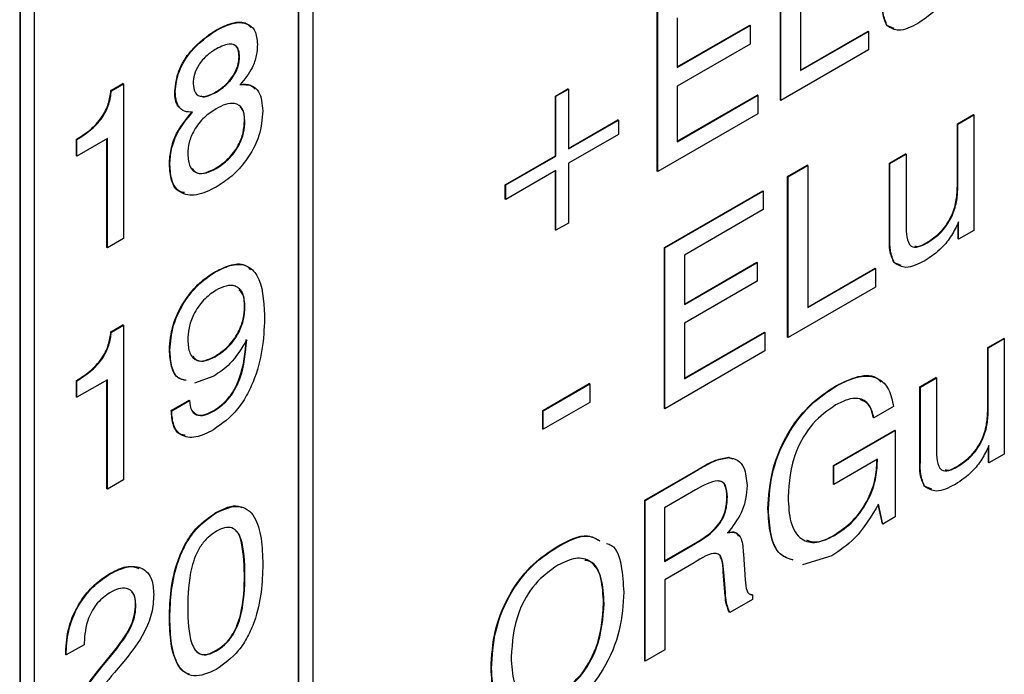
# Model space of a CAD drawing. Header units: millimetres. Extents: x 11 to 190, y 5 to 296.
# Tile 62 of 71: x 170.52 to 178.01, y 225.17 to 230.15. Entities that reach past the tile are written whole.
import ezdxf

# ---------------------------------------------------------------- set-up
doc = ezdxf.new("R2010")
doc.units = ezdxf.units.MM
doc.layers.add('標註文字', color=4, linetype='Continuous')

msp = doc.modelspace()

# ---------------------------------------------------------------- linework, layer by layer
at = {"layer": '標註文字'}
for p, q in [((170.5212, 263.6747), (170.5212, 214.7639)), ((170.5247, 263.6727), (170.5247, 214.7619)), ((172.7521, 262.3864), (172.7521, 216.1702)), ((172.6425, 216.111), (172.6425, 262.3231)), ((172.646, 216.109), (172.646, 262.3252)), ((170.6308, 261.1618), (170.6308, 214.9456)), ((176.4644, 230.8472), (176.4644, 229.7637)), ((176.3113, 229.5381), (176.3113, 230.7629)), ((176.3148, 229.536), (176.3148, 230.7608)), ((175.373, 228.9964), (175.373, 230.2212)), ((175.3765, 228.9944), (175.3765, 230.2192)), ((175.5261, 230.1642), (175.5261, 229.7873)), ((172.0167, 230.0697), (172.0132, 230.0717)), ((175.5261, 229.7914), (176.0767, 230.1093)), ((175.5261, 229.7873), (176.0802, 230.1072)), ((176.0802, 230.1072), (176.0767, 230.1093)), ((176.0802, 230.1072), (176.0802, 229.9659)), ((176.4644, 229.7678), (176.9776, 230.064)), ((176.4644, 229.7637), (176.9811, 230.062)), ((176.9811, 230.062), (176.9776, 230.064)), ((176.9811, 230.062), (176.9811, 229.9207)), ((177.1763, 230.0853), (177.1204, 230.1072)), ((177.1239, 230.1052), (177.1204, 230.1072)), ((176.0802, 229.9659), (175.5261, 229.646)), ((176.9811, 229.9207), (176.3148, 229.536)), ((172.1945, 229.8689), (172.191, 229.8709)), ((171.2156, 229.6113), (171.3071, 229.6641)), ((171.2191, 229.6092), (171.2156, 229.6113)), ((171.2191, 229.6092), (171.3107, 229.6621)), ((171.3107, 229.6621), (171.3071, 229.6641)), ((171.3107, 229.6621), (171.3107, 228.4844)), ((171.705, 229.6037), (171.7015, 229.6057)), ((172.0178, 229.5992), (172.0142, 229.6013)), ((174.5979, 229.5696), (174.6931, 229.6246)), ((174.6014, 229.5676), (174.6966, 229.6225)), ((174.6966, 229.6225), (174.6931, 229.6246)), ((174.6966, 229.6225), (174.6966, 229.1672)), ((175.5261, 229.646), (175.5261, 229.222)), ((174.5979, 229.1142), (174.5979, 229.5696)), ((174.6014, 229.5676), (174.5979, 229.5696)), ((174.6014, 229.1122), (174.6014, 229.5676)), ((175.5261, 229.2261), (176.1345, 229.5773)), ((175.5261, 229.222), (176.138, 229.5753)), ((176.138, 229.5753), (176.1345, 229.5773)), ((176.138, 229.5753), (176.138, 229.434)), ((176.3148, 229.536), (176.3113, 229.5381)), ((172.2353, 229.3794), (172.2318, 229.3814)), ((174.6966, 229.1712), (175.0738, 229.389)), ((174.6966, 229.1672), (175.0774, 229.387)), ((175.0774, 229.387), (175.0738, 229.389)), ((175.0774, 229.387), (175.0774, 229.277)), ((176.138, 229.434), (175.3765, 228.9944)), ((177.6575, 229.3573), (177.7799, 229.428)), ((177.661, 229.3553), (177.7834, 229.426)), ((177.7834, 229.426), (177.7799, 229.428)), ((177.7834, 229.426), (177.7834, 228.5466)), ((177.6575, 228.8841), (177.6575, 229.3573)), ((177.661, 229.3553), (177.6575, 229.3573)), ((177.661, 228.882), (177.661, 229.3553)), ((170.9536, 229.1146), (170.9536, 229.2402)), ((170.9571, 229.2382), (170.9536, 229.2402)), ((171.1883, 229.246), (170.9571, 229.1125)), ((170.9571, 229.1125), (170.9571, 229.2382)), ((171.1847, 228.4158), (171.1847, 229.244)), ((171.1883, 228.4138), (171.1883, 229.246)), ((175.0774, 229.277), (174.6966, 229.0572)), ((170.9571, 229.1125), (170.9536, 229.1146)), ((174.2171, 228.8944), (174.5979, 229.1142)), ((174.2207, 228.8924), (174.6014, 229.1122)), ((174.6014, 229.1122), (174.5979, 229.1142)), ((177.1408, 229.059), (177.2631, 229.1297)), ((177.1443, 229.057), (177.2667, 229.1277)), ((177.2667, 229.1277), (177.2631, 229.1297)), ((177.2667, 229.1277), (177.2667, 228.5886)), ((171.6642, 229.0479), (171.6607, 229.05)), ((172.0169, 229.0177), (172.0134, 229.0198)), ((174.6014, 229.0023), (174.2207, 228.7825)), ((174.5979, 228.5489), (174.5979, 229.0002)), ((174.6014, 228.5469), (174.6014, 229.0023)), ((174.6966, 229.0572), (174.6966, 228.6019)), ((176.3657, 228.9571), (176.5152, 229.0434)), ((176.3692, 228.955), (176.5188, 229.0414)), ((176.5188, 229.0414), (176.5152, 229.0434)), ((176.5188, 229.0414), (176.5188, 227.9579)), ((177.1408, 228.4898), (177.1408, 229.059)), ((177.1443, 229.057), (177.1408, 229.059)), ((177.1443, 228.4878), (177.1443, 229.057)), ((175.3765, 228.9944), (175.373, 228.9964)), ((176.3657, 227.7322), (176.3657, 228.9571)), ((176.3692, 228.955), (176.3657, 228.9571)), ((176.3692, 227.7302), (176.3692, 228.955)), ((174.2171, 228.7845), (174.2171, 228.8944)), ((174.2207, 228.8924), (174.2171, 228.8944)), ((174.2207, 228.7825), (174.2207, 228.8924)), ((177.661, 228.882), (177.6575, 228.8841)), ((174.2207, 228.7825), (174.2171, 228.7845)), ((175.4274, 228.4154), (176.177, 228.8481)), ((175.4309, 228.4134), (176.1805, 228.8461)), ((176.1805, 228.8461), (176.177, 228.8481)), ((176.1805, 228.8461), (176.1805, 228.7048)), ((176.1805, 228.7048), (175.5805, 228.3584)), ((174.6966, 228.6019), (174.6014, 228.5469)), ((177.663, 228.4812), (177.663, 228.6044)), ((177.6665, 228.4791), (177.6665, 228.6111)), ((171.3107, 228.4844), (171.1883, 228.4138)), ((174.6014, 228.5469), (174.5979, 228.5489)), ((177.1443, 228.4878), (177.1408, 228.4898)), ((177.6665, 228.4791), (177.663, 228.4812)), ((177.7834, 228.5466), (177.6665, 228.4791)), ((171.1883, 228.4138), (171.1847, 228.4158)), ((175.4274, 227.1906), (175.4274, 228.4154)), ((175.4309, 228.4134), (175.4274, 228.4154)), ((175.4309, 227.1885), (175.4309, 228.4134)), ((177.4273, 228.451), (177.4238, 228.453)), ((175.5805, 228.3584), (175.5805, 227.9815)), ((175.5805, 227.9856), (176.1311, 228.3034)), ((175.5805, 227.9815), (176.1346, 228.3014)), ((176.1346, 228.3014), (176.1311, 228.3034)), ((176.1346, 228.3014), (176.1346, 228.1601)), ((176.5188, 227.962), (177.032, 228.2582)), ((176.5188, 227.9579), (177.0355, 228.2562)), ((177.0355, 228.2562), (177.032, 228.2582)), ((177.0355, 228.2562), (177.0355, 228.1149)), ((177.2307, 228.2795), (177.1748, 228.3014)), ((177.1783, 228.2993), (177.1748, 228.3014)), ((172.0122, 228.2299), (172.0087, 228.2319)), ((176.1346, 228.1601), (175.5805, 227.8402)), ((177.0355, 228.1149), (176.3692, 227.7302)), ((172.2358, 227.9634), (172.2322, 227.9655)), ((171.2156, 227.7741), (171.3071, 227.8269)), ((171.2191, 227.772), (171.3107, 227.8249)), ((171.3107, 227.8249), (171.3071, 227.8269)), ((171.3107, 227.8249), (171.3107, 226.6472)), ((175.5805, 227.8402), (175.5805, 227.4162)), ((171.2191, 227.772), (171.2156, 227.7741)), ((175.5805, 227.4203), (176.1889, 227.7715)), ((175.5805, 227.4162), (176.1924, 227.7695)), ((176.1924, 227.7695), (176.1889, 227.7715)), ((176.1924, 227.7695), (176.1924, 227.6281)), ((176.3692, 227.7302), (176.3657, 227.7322)), ((177.8887, 227.6536), (178.011, 227.7242)), ((177.8887, 227.1803), (177.8887, 227.6536)), ((177.8922, 227.6515), (177.8887, 227.6536)), ((177.8922, 227.6515), (178.0146, 227.7222)), ((177.8922, 227.1783), (177.8922, 227.6515)), ((178.0146, 227.7222), (178.011, 227.7242)), ((178.0146, 227.7222), (178.0146, 226.8428)), ((171.6642, 227.6335), (171.6607, 227.6355)), ((172.0097, 227.5846), (172.0062, 227.5867)), ((176.1924, 227.6281), (175.4309, 227.1885)), ((171.9982, 227.4367), (171.8521, 227.3841)), ((177.3719, 227.3553), (177.4943, 227.4259)), ((177.4978, 227.4239), (177.4943, 227.4259)), ((170.9536, 227.2774), (170.9536, 227.403)), ((170.9571, 227.4009), (170.9536, 227.403)), ((171.1883, 227.4088), (170.9571, 227.2753)), ((170.9571, 227.2753), (170.9571, 227.4009)), ((171.1847, 226.5786), (171.1847, 227.4067)), ((171.1883, 226.5765), (171.1883, 227.4088)), ((174.5027, 227.175), (174.8563, 227.3791)), ((174.5062, 227.1729), (174.8598, 227.377)), ((174.8598, 227.377), (174.8563, 227.3791)), ((174.8598, 227.377), (174.8598, 227.2357)), ((176.7357, 227.3608), (176.7322, 227.3628)), ((177.3719, 226.7861), (177.3719, 227.3553)), ((177.3755, 227.3532), (177.3719, 227.3553)), ((177.3755, 227.3532), (177.4978, 227.4239)), ((177.3755, 226.784), (177.3755, 227.3532)), ((177.4978, 227.4239), (177.4978, 226.8848)), ((170.9571, 227.2753), (170.9536, 227.2774)), ((171.6743, 227.1752), (171.8103, 227.2537)), ((171.6778, 227.1732), (171.8138, 227.2517)), ((171.8138, 227.2517), (171.8103, 227.2537)), ((174.8598, 227.2357), (174.5062, 227.0316)), ((177.1715, 227.2041), (177.0219, 227.1177)), ((171.6778, 227.1732), (171.6743, 227.1752)), ((172.002, 227.1719), (171.9985, 227.174)), ((174.5027, 227.0336), (174.5027, 227.175)), ((174.5062, 227.1729), (174.5027, 227.175)), ((174.5062, 227.0316), (174.5062, 227.1729)), ((175.4309, 227.1885), (175.4274, 227.1906)), ((177.8922, 227.1783), (177.8887, 227.1803)), ((177.0219, 227.1177), (177.0184, 227.1198)), ((174.5062, 227.0316), (174.5027, 227.0336)), ((176.7139, 226.7556), (177.1816, 227.0255)), ((176.7174, 226.7535), (177.1851, 227.0235)), ((177.1851, 227.0235), (177.1816, 227.0255)), ((177.1851, 227.0235), (177.1851, 226.364)), ((177.8977, 226.7754), (177.8977, 226.9074)), ((177.8942, 226.7774), (177.8942, 226.9006)), ((178.0146, 226.8428), (177.8977, 226.7754)), ((175.9161, 226.8176), (175.9487, 226.8075)), ((175.9196, 226.8156), (175.9161, 226.8176)), ((176.7139, 226.6142), (176.7139, 226.7556)), ((176.7174, 226.7535), (176.7139, 226.7556)), ((177.0491, 226.8037), (176.7174, 226.6122)), ((176.7174, 226.6122), (176.7174, 226.7535)), ((177.0456, 226.7905), (177.0456, 226.8016)), ((177.0491, 226.7885), (177.0456, 226.7905)), ((177.0491, 226.7885), (177.0491, 226.8037)), ((177.3755, 226.784), (177.3719, 226.7861)), ((177.8977, 226.7754), (177.8942, 226.7774)), ((175.2778, 226.4918), (175.6841, 226.7263)), ((175.2813, 226.4898), (175.6876, 226.7243)), ((175.6876, 226.7243), (175.6841, 226.7263)), ((177.6585, 226.7472), (177.6549, 226.7492)), ((171.3107, 226.6472), (171.1883, 226.5765)), ((176.7174, 226.6122), (176.7139, 226.6142)), ((171.1883, 226.5765), (171.1847, 226.5786)), ((175.6649, 226.5699), (175.4294, 226.434)), ((177.4619, 226.5758), (177.4059, 226.5976)), ((177.4095, 226.5956), (177.4059, 226.5976)), ((175.2778, 225.267), (175.2778, 226.4918)), ((175.2813, 226.4898), (175.2778, 226.4918)), ((175.2813, 225.265), (175.2813, 226.4898)), ((175.9069, 226.514), (175.9033, 226.5161)), ((177.0868, 226.3113), (177.0552, 226.4578)), ((177.0903, 226.3093), (177.0576, 226.4612)), ((172.0167, 226.3953), (172.0132, 226.3973)), ((175.4294, 226.434), (175.4294, 226.0257)), ((176.2196, 226.4252), (176.2161, 226.4272)), ((177.0903, 226.3093), (177.0868, 226.3113)), ((177.1851, 226.364), (177.0903, 226.3093)), ((175.4294, 226.0298), (175.6613, 226.1636)), ((175.4294, 226.0257), (175.6649, 226.1616)), ((175.6649, 226.1616), (175.6613, 226.1636)), ((176.7221, 226.2223), (176.7186, 226.2244)), ((174.6161, 226.1372), (174.6126, 226.1392)), ((176.0292, 226.0817), (176.0424, 225.8837)), ((175.654, 226.014), (175.4309, 225.8852)), ((176.7011, 226.0689), (176.4792, 225.9998)), ((171.2108, 225.93), (171.2073, 225.9321)), ((175.8887, 225.7914), (175.8761, 225.9466)), ((175.8797, 225.9446), (175.8761, 225.9466)), ((175.8922, 225.7894), (175.8797, 225.9446)), ((172.2353, 225.9235), (172.2318, 225.9256)), ((175.4309, 225.8852), (175.4309, 225.3513)), ((175.8887, 225.7863), (175.8887, 225.7914)), ((175.8922, 225.7894), (175.8887, 225.7914)), ((175.8922, 225.7842), (175.8887, 225.7863)), ((175.8922, 225.7842), (175.8922, 225.7894)), ((174.9686, 225.7047), (174.965, 225.7067)), ((176.0972, 225.736), (175.9247, 225.6364)), ((176.083, 225.7759), (176.0937, 225.7726)), ((176.0972, 225.7706), (176.0937, 225.7726)), ((176.0972, 225.7706), (176.0972, 225.736)), ((171.4059, 225.6947), (171.4023, 225.6968)), ((175.9247, 225.6364), (175.9212, 225.6384)), ((171.6642, 225.5938), (171.6607, 225.5959)), ((171.0115, 225.4047), (171.0115, 225.391)), ((170.872, 225.3145), (170.872, 225.3349)), ((170.8755, 225.3329), (170.872, 225.3349)), ((171.0115, 225.391), (170.8755, 225.3125)), ((170.8755, 225.3125), (170.8755, 225.3329)), ((171.1711, 225.2586), (171.2559, 225.3622)), ((171.1747, 225.2565), (171.2595, 225.3602)), ((171.2595, 225.3602), (171.2559, 225.3622)), ((172.0178, 225.3438), (172.0142, 225.3458)), ((175.4309, 225.3513), (175.2813, 225.265)), ((170.8755, 225.3125), (170.872, 225.3145)), ((171.1747, 225.2565), (171.1711, 225.2586)), ((171.3266, 225.278), (171.242, 225.1786)), ((175.2813, 225.265), (175.2778, 225.267)), ((174.1119, 225.2101), (174.1084, 225.2122))]:
    msp.add_line(p, q, dxfattribs=at)
for points, knots in [([(177.6122, 230.417), (177.5952, 230.3814), (177.5613, 230.3102), (177.4726, 230.1995), (177.4004, 230.1511), (177.3563, 230.1216)], [0, 0, 0, 0, 0.2803034, 0.5604835, 1, 1, 1, 1]), ([(177.1204, 230.1072), (177.1075, 230.1371), (177.0844, 230.1908), (177.0858, 230.2635), (177.0864, 230.2956)], [0, 0, 0, 0, 0.557476, 1, 1, 1, 1]), ([(177.1239, 230.1052), (177.111, 230.1351), (177.0879, 230.1888), (177.0893, 230.2614), (177.0899, 230.2936)], [0, 0, 0, 0, 0.557476, 1, 1, 1, 1]), ([(172.0132, 230.0717), (172.0547, 230.0924), (172.1375, 230.1336), (172.2361, 230.1395), (172.27, 230.102), (172.2803, 230.0908)], [0, 0, 0, 0, 0.412155, 0.822649, 1, 1, 1, 1]), ([(172.0167, 230.0697), (172.0587, 230.091), (172.1425, 230.1335), (172.2485, 230.1312), (172.3199, 230.0733), (172.327, 230.0009), (172.3305, 229.9648)], [0, 0, 0, 0, 0.280861, 0.56059, 0.780288, 1, 1, 1, 1]), ([(171.7015, 229.6057), (171.7075, 229.6576), (171.7194, 229.7614), (171.8399, 229.9516), (171.9475, 230.0262), (172.0132, 230.0717)], [0, 0, 0, 0, 0.279648, 0.559985, 1, 1, 1, 1]), ([(171.705, 229.6037), (171.711, 229.6555), (171.723, 229.7593), (171.8434, 229.9496), (171.951, 230.0241), (172.0167, 230.0697)], [0, 0, 0, 0, 0.279648, 0.559985, 1, 1, 1, 1]), ([(177.3563, 230.1216), (177.3053, 230.0957), (177.2142, 230.0497), (177.1514, 230.0883), (177.1239, 230.1052)], [0, 0, 0, 0, 0.561349, 1, 1, 1, 1]), ([(172.0178, 229.929), (171.9939, 229.9137), (171.9463, 229.8832), (171.8846, 229.8138), (171.8459, 229.7328), (171.8426, 229.6875), (171.841, 229.6648)], [0, 0, 0, 0, 0.281051, 0.560499, 0.779909, 1, 1, 1, 1]), ([(172.1945, 229.8689), (172.1934, 229.8866), (172.1911, 229.9221), (172.1662, 229.9566), (172.1104, 229.9743), (172.0559, 229.9476), (172.0178, 229.929)], [0, 0, 0, 0, 0.1872321, 0.3740206, 0.5611578, 1, 1, 1, 1]), ([(172.191, 229.8709), (172.1898, 229.8885), (172.1874, 229.9238), (172.1643, 229.9582), (172.1398, 229.9632), (172.1284, 229.9654)], [0, 0, 0, 0, 0.350449, 0.700067, 1, 1, 1, 1]), ([(172.3305, 229.9648), (172.3291, 229.9363), (172.3261, 229.8794), (172.2873, 229.765), (172.2331, 229.6975), (172.2001, 229.6564)], [0, 0, 0, 0, 0.281116, 0.561439, 1, 1, 1, 1]), ([(172.0142, 229.6013), (172.0383, 229.6169), (172.0864, 229.6481), (172.1469, 229.7209), (172.1856, 229.802), (172.1892, 229.8479), (172.191, 229.8709)], [0, 0, 0, 0, 0.280784, 0.560252, 0.779959, 1, 1, 1, 1]), ([(172.0178, 229.5992), (172.0419, 229.6149), (172.0899, 229.6461), (172.1504, 229.7188), (172.1891, 229.8), (172.1927, 229.8459), (172.1945, 229.8689)], [0, 0, 0, 0, 0.280784, 0.560252, 0.779959, 1, 1, 1, 1]), ([(170.9536, 229.2402), (170.9873, 229.2617), (171.0547, 229.3044), (171.1457, 229.3972), (171.2016, 229.512), (171.2109, 229.5781), (171.2156, 229.6113)], [0, 0, 0, 0, 0.281064, 0.560363, 0.779679, 1, 1, 1, 1]), ([(170.9571, 229.2382), (170.9909, 229.2596), (171.0582, 229.3024), (171.1493, 229.3952), (171.2052, 229.51), (171.2144, 229.5761), (171.2191, 229.6092)], [0, 0, 0, 0, 0.281064, 0.560363, 0.779679, 1, 1, 1, 1]), ([(171.7388, 229.4834), (171.7344, 229.4866), (171.705, 229.5079), (171.7031, 229.5607), (171.7015, 229.6057)], [0, 0, 0, 0, 0.1488499, 1, 1, 1, 1]), ([(171.8372, 229.4469), (171.8158, 229.4473), (171.7731, 229.4481), (171.7153, 229.4932), (171.7089, 229.5618), (171.705, 229.6037)], [0, 0, 0, 0, 0.281047, 0.561313, 1, 1, 1, 1]), ([(171.841, 229.6648), (171.8441, 229.6387), (171.8505, 229.5866), (171.9176, 229.5531), (171.9798, 229.5817), (172.0178, 229.5992)], [0, 0, 0, 0, 0.2799809, 0.560219, 1, 1, 1, 1]), ([(171.9024, 229.5702), (171.9034, 229.5696), (171.9308, 229.5536), (171.9733, 229.5779), (172.0142, 229.6013)], [0, 0, 0, 0, 0.036919, 1, 1, 1, 1]), ([(172.1965, 229.6584), (172.2256, 229.6605), (172.2724, 229.6638), (172.302, 229.6334), (172.3132, 229.6219)], [0, 0, 0, 0, 0.62045, 1, 1, 1, 1]), ([(172.2001, 229.6564), (172.2281, 229.657), (172.2842, 229.6583), (172.358, 229.5985), (172.3663, 229.5101), (172.3713, 229.4562)], [0, 0, 0, 0, 0.280922, 0.561175, 1, 1, 1, 1]), ([(171.6607, 229.05), (171.6627, 229.0871), (171.6669, 229.1612), (171.718, 229.3104), (171.7898, 229.3965), (171.8336, 229.4489)], [0, 0, 0, 0, 0.2812923, 0.5617778, 1, 1, 1, 1]), ([(172.0169, 229.4731), (171.9863, 229.4533), (171.9253, 229.4138), (171.8492, 229.3185), (171.8055, 229.2145), (171.802, 229.157), (171.8002, 229.1282)], [0, 0, 0, 0, 0.28074, 0.5599, 0.779603, 1, 1, 1, 1]), ([(172.3713, 229.4562), (172.3663, 229.3942), (172.3563, 229.2706), (172.257, 229.0849), (172.1364, 228.9531), (172.0566, 228.9019), (172.0167, 228.8763)], [0, 0, 0, 0, 0.279726, 0.558611, 0.779023, 1, 1, 1, 1]), ([(172.2353, 229.3794), (172.2321, 229.4132), (172.2258, 229.4807), (172.1628, 229.5191), (172.0891, 229.5105), (172.041, 229.4856), (172.0169, 229.4731)], [0, 0, 0, 0, 0.2795459, 0.5582759, 0.7788187, 1, 1, 1, 1]), ([(172.2318, 229.3814), (172.2312, 229.4188), (172.2305, 229.4636), (172.2045, 229.4787), (172.2001, 229.4813)], [0, 0, 0, 0, 0.832025, 1, 1, 1, 1]), ([(171.6642, 229.0479), (171.6663, 229.0851), (171.6704, 229.1592), (171.7215, 229.3084), (171.7934, 229.3944), (171.8372, 229.4469)], [0, 0, 0, 0, 0.2812923, 0.5617778, 1, 1, 1, 1]), ([(172.0134, 229.0198), (172.0451, 229.0407), (172.1083, 229.0823), (172.1852, 229.1847), (172.2266, 229.2923), (172.2301, 229.3517), (172.2318, 229.3814)], [0, 0, 0, 0, 0.2804571, 0.5594904, 0.7794426, 1, 1, 1, 1]), ([(172.0169, 229.0177), (172.0486, 229.0386), (172.1118, 229.0803), (172.1888, 229.1827), (172.2301, 229.2902), (172.2336, 229.3496), (172.2353, 229.3794)], [0, 0, 0, 0, 0.2804571, 0.5594904, 0.7794426, 1, 1, 1, 1]), ([(171.8002, 229.1282), (171.8029, 229.0931), (171.8083, 229.0231), (171.8676, 228.9753), (171.9426, 228.9797), (171.9921, 229.005), (172.0169, 229.0177)], [0, 0, 0, 0, 0.280002, 0.558665, 0.778994, 1, 1, 1, 1]), ([(171.7763, 228.8349), (171.7632, 228.8361), (171.7155, 228.8404), (171.6708, 228.9201), (171.6641, 229.0067), (171.6607, 229.05)], [0, 0, 0, 0, 0.16032, 0.579617, 1, 1, 1, 1]), ([(172.0167, 228.8763), (171.9659, 228.8511), (171.8647, 228.801), (171.7416, 228.8221), (171.673, 228.915), (171.6672, 229.0036), (171.6642, 229.0479)], [0, 0, 0, 0, 0.28047, 0.559548, 0.77949, 1, 1, 1, 1]), ([(171.8337, 229.0174), (171.8455, 229.0039), (171.8712, 228.9745), (171.9398, 228.9826), (171.9888, 229.0074), (172.0134, 229.0198)], [0, 0, 0, 0, 0.296159, 0.64754, 1, 1, 1, 1]), ([(177.4238, 228.453), (177.4612, 228.4776), (177.5357, 228.5266), (177.6201, 228.6569), (177.6536, 228.7811), (177.6562, 228.8497), (177.6575, 228.8841)], [0, 0, 0, 0, 0.280336, 0.558207, 0.778735, 1, 1, 1, 1]), ([(177.4273, 228.451), (177.4647, 228.4756), (177.5392, 228.5246), (177.6236, 228.6549), (177.6572, 228.779), (177.6597, 228.8477), (177.661, 228.882)], [0, 0, 0, 0, 0.280336, 0.558207, 0.778735, 1, 1, 1, 1]), ([(177.2667, 228.5886), (177.2675, 228.5572), (177.2691, 228.4946), (177.2946, 228.4186), (177.3619, 228.4165), (177.4054, 228.4394), (177.4273, 228.451)], [0, 0, 0, 0, 0.281626, 0.560265, 0.77907, 1, 1, 1, 1]), ([(177.6665, 228.6111), (177.6496, 228.5756), (177.6157, 228.5044), (177.527, 228.3937), (177.4548, 228.3453), (177.4107, 228.3158)], [0, 0, 0, 0, 0.2803034, 0.5604835, 1, 1, 1, 1]), ([(177.1748, 228.3014), (177.1619, 228.3313), (177.1388, 228.385), (177.1402, 228.4577), (177.1408, 228.4898)], [0, 0, 0, 0, 0.557476, 1, 1, 1, 1]), ([(177.1783, 228.2993), (177.1654, 228.3293), (177.1423, 228.383), (177.1437, 228.4556), (177.1443, 228.4878)], [0, 0, 0, 0, 0.557476, 1, 1, 1, 1]), ([(177.3341, 228.4267), (177.3421, 228.4253), (177.3687, 228.4204), (177.4011, 228.4396), (177.4238, 228.453)], [0, 0, 0, 0, 0.302159, 1, 1, 1, 1]), ([(172.0087, 228.2319), (172.0509, 228.2527), (172.1352, 228.2941), (172.2331, 228.2951), (172.2676, 228.2577), (172.2778, 228.2465)], [0, 0, 0, 0, 0.413332, 0.825325, 1, 1, 1, 1]), ([(172.0122, 228.2299), (172.0549, 228.2513), (172.1401, 228.294), (172.2546, 228.2857), (172.3683, 228.1767), (172.3781, 228.0144), (172.3849, 227.9006)], [0, 0, 0, 0, 0.187327, 0.374047, 0.561039, 1, 1, 1, 1]), ([(177.4107, 228.3158), (177.3596, 228.2899), (177.2686, 228.2439), (177.2058, 228.2824), (177.1783, 228.2993)], [0, 0, 0, 0, 0.561349, 1, 1, 1, 1]), ([(171.6607, 227.6355), (171.6655, 227.6979), (171.675, 227.8225), (171.7681, 228.0118), (171.8874, 228.1525), (171.9682, 228.2055), (172.0087, 228.2319)], [0, 0, 0, 0, 0.2799499, 0.5590677, 0.7792407, 1, 1, 1, 1]), ([(171.6642, 227.6335), (171.669, 227.6959), (171.6786, 227.8205), (171.7717, 228.0098), (171.8909, 228.1505), (171.9718, 228.2034), (172.0122, 228.2299)], [0, 0, 0, 0, 0.2799499, 0.5590677, 0.7792407, 1, 1, 1, 1]), ([(172.2358, 227.9634), (172.2331, 228), (172.2277, 228.0731), (172.1698, 228.128), (172.0932, 228.1294), (172.0415, 228.1035), (172.0156, 228.0905)], [0, 0, 0, 0, 0.28019, 0.559139, 0.779254, 1, 1, 1, 1]), ([(172.0156, 228.0905), (171.9829, 228.0682), (171.9175, 228.0237), (171.8435, 227.912), (171.8051, 227.8021), (171.8018, 227.7411), (171.8002, 227.7105)], [0, 0, 0, 0, 0.279941, 0.55902, 0.779232, 1, 1, 1, 1]), ([(172.2322, 227.9655), (172.2313, 228.0044), (172.2299, 228.0607), (172.1985, 228.0849), (172.1888, 228.0924)], [0, 0, 0, 0, 0.690257, 1, 1, 1, 1]), ([(172.0062, 227.5867), (172.0393, 227.6085), (172.1054, 227.6521), (172.1852, 227.7602), (172.2271, 227.8725), (172.2305, 227.9344), (172.2322, 227.9655)], [0, 0, 0, 0, 0.280489, 0.559347, 0.779301, 1, 1, 1, 1]), ([(172.0097, 227.5846), (172.0428, 227.6065), (172.1089, 227.6501), (172.1887, 227.7581), (172.2307, 227.8705), (172.2341, 227.9324), (172.2358, 227.9634)], [0, 0, 0, 0, 0.280489, 0.559347, 0.779301, 1, 1, 1, 1]), ([(172.3849, 227.9006), (172.3826, 227.825), (172.3779, 227.674), (172.3302, 227.4651), (172.2576, 227.3001), (172.158, 227.1436), (172.0601, 227.0733), (171.995, 227.0266)], [0, 0, 0, 0, 0.250912, 0.501135, 0.626521, 0.751745, 1, 1, 1, 1]), ([(170.9536, 227.403), (170.9873, 227.4244), (171.0547, 227.4672), (171.1457, 227.56), (171.2016, 227.6748), (171.2109, 227.7409), (171.2156, 227.7741)], [0, 0, 0, 0, 0.281064, 0.560363, 0.779679, 1, 1, 1, 1]), ([(170.9571, 227.4009), (170.9909, 227.4224), (171.0582, 227.4652), (171.1493, 227.558), (171.2052, 227.6728), (171.2144, 227.7389), (171.2191, 227.772)], [0, 0, 0, 0, 0.281064, 0.560363, 0.779679, 1, 1, 1, 1]), ([(171.8002, 227.7105), (171.8028, 227.6753), (171.8079, 227.6052), (171.8622, 227.5509), (171.9352, 227.5477), (171.9848, 227.5723), (172.0097, 227.5846)], [0, 0, 0, 0, 0.280283, 0.559309, 0.779353, 1, 1, 1, 1]), ([(172.2489, 227.7127), (172.209, 227.6468), (172.1374, 227.5289), (172.0409, 227.4649), (171.9982, 227.4367)], [0, 0, 0, 0, 0.558275, 1, 1, 1, 1]), ([(171.9985, 227.174), (172.0386, 227.2026), (172.099, 227.2455), (172.1607, 227.3417), (172.2272, 227.4947), (172.2373, 227.617), (172.2454, 227.7147)], [0, 0, 0, 0, 0.248865, 0.374362, 0.500012, 1, 1, 1, 1]), ([(172.002, 227.1719), (172.0422, 227.2005), (172.1025, 227.2435), (172.1642, 227.3397), (172.2307, 227.4927), (172.2408, 227.615), (172.2489, 227.7127)], [0, 0, 0, 0, 0.248865, 0.374362, 0.500012, 1, 1, 1, 1]), ([(171.7834, 227.406), (171.7647, 227.4094), (171.7132, 227.4189), (171.6697, 227.5062), (171.6637, 227.5924), (171.6607, 227.6355)], [0, 0, 0, 0, 0.220681, 0.609892, 1, 1, 1, 1]), ([(171.7869, 227.4039), (171.7683, 227.4074), (171.7167, 227.4169), (171.6732, 227.5041), (171.6672, 227.5903), (171.6642, 227.6335)], [0, 0, 0, 0, 0.220681, 0.609892, 1, 1, 1, 1]), ([(171.838, 227.5893), (171.8469, 227.5775), (171.8688, 227.5486), (171.9325, 227.5508), (171.9816, 227.5747), (172.0062, 227.5867)], [0, 0, 0, 0, 0.255722, 0.627352, 1, 1, 1, 1]), ([(176.7322, 227.3628), (176.7895, 227.3907), (176.9038, 227.4464), (177.0287, 227.4468), (177.0685, 227.4006), (177.0764, 227.3915)], [0, 0, 0, 0, 0.445886, 0.89006, 1, 1, 1, 1]), ([(176.7357, 227.3608), (176.7938, 227.3898), (176.9098, 227.4476), (177.0535, 227.4328), (177.1432, 227.3427), (177.1621, 227.2503), (177.1715, 227.2041)], [0, 0, 0, 0, 0.2803603, 0.5596436, 0.7795703, 1, 1, 1, 1]), ([(176.2161, 226.4272), (176.2216, 226.5231), (176.2327, 226.7142), (176.3607, 227.0118), (176.5434, 227.2388), (176.6692, 227.3214), (176.7322, 227.3628)], [0, 0, 0, 0, 0.280514, 0.559474, 0.779378, 1, 1, 1, 1]), ([(176.2196, 226.4252), (176.2252, 226.521), (176.2363, 226.7122), (176.3642, 227.0098), (176.547, 227.2368), (176.6727, 227.3194), (176.7357, 227.3608)], [0, 0, 0, 0, 0.280514, 0.559474, 0.779378, 1, 1, 1, 1]), ([(171.8138, 227.2517), (171.817, 227.2231), (171.8235, 227.166), (171.8769, 227.1325), (171.9402, 227.14), (171.9814, 227.1613), (172.002, 227.1719)], [0, 0, 0, 0, 0.279754, 0.558457, 0.778953, 1, 1, 1, 1]), ([(176.731, 227.2168), (176.6711, 227.1755), (176.5515, 227.093), (176.3894, 226.8141), (176.3768, 226.6279), (176.3692, 226.514)], [0, 0, 0, 0, 0.280674, 0.560091, 1, 1, 1, 1]), ([(177.0219, 227.1177), (177.0121, 227.1551), (176.9926, 227.2298), (176.913, 227.2729), (176.8211, 227.2631), (176.7611, 227.2322), (176.731, 227.2168)], [0, 0, 0, 0, 0.279908, 0.558975, 0.779291, 1, 1, 1, 1]), ([(177.0184, 227.1198), (177.0093, 227.1586), (176.9932, 227.2279), (176.9399, 227.2485), (176.9164, 227.2576)], [0, 0, 0, 0, 0.559755, 1, 1, 1, 1]), ([(171.78, 226.9873), (171.7681, 226.9881), (171.7254, 226.9909), (171.6839, 227.06), (171.6775, 227.1368), (171.6743, 227.1752)], [0, 0, 0, 0, 0.161008, 0.579978, 1, 1, 1, 1]), ([(171.995, 227.0266), (171.9499, 227.004), (171.8598, 226.9591), (171.7493, 226.975), (171.6863, 227.0553), (171.6806, 227.1338), (171.6778, 227.1732)], [0, 0, 0, 0, 0.2805769, 0.5597012, 0.7795746, 1, 1, 1, 1]), ([(171.8368, 227.1702), (171.85, 227.1575), (171.8757, 227.1327), (171.9372, 227.1426), (171.978, 227.1635), (171.9985, 227.174)], [0, 0, 0, 0, 0.344065, 0.671624, 1, 1, 1, 1]), ([(177.6549, 226.7492), (177.6924, 226.7738), (177.7668, 226.8228), (177.8513, 226.9531), (177.8848, 227.0773), (177.8874, 227.1459), (177.8887, 227.1803)], [0, 0, 0, 0, 0.280336, 0.558207, 0.778735, 1, 1, 1, 1]), ([(177.6585, 226.7472), (177.6959, 226.7718), (177.7704, 226.8208), (177.8548, 226.9511), (177.8883, 227.0753), (177.8909, 227.1439), (177.8922, 227.1783)], [0, 0, 0, 0, 0.280336, 0.558207, 0.778735, 1, 1, 1, 1]), ([(177.8977, 226.9074), (177.8808, 226.8718), (177.8469, 226.8006), (177.7581, 226.6899), (177.686, 226.6415), (177.6419, 226.612)], [0, 0, 0, 0, 0.2803034, 0.5604835, 1, 1, 1, 1]), ([(177.4978, 226.8848), (177.4986, 226.8534), (177.5002, 226.7908), (177.5258, 226.7148), (177.593, 226.7127), (177.6366, 226.7356), (177.6585, 226.7472)], [0, 0, 0, 0, 0.281626, 0.560265, 0.77907, 1, 1, 1, 1]), ([(175.6841, 226.7263), (175.7288, 226.7533), (175.8086, 226.8014), (175.8833, 226.8127), (175.9161, 226.8176)], [0, 0, 0, 0, 0.56113, 1, 1, 1, 1]), ([(175.6876, 226.7243), (175.7324, 226.7513), (175.8122, 226.7994), (175.8868, 226.8106), (175.9196, 226.8156)], [0, 0, 0, 0, 0.56113, 1, 1, 1, 1]), ([(175.9196, 226.8156), (175.9433, 226.8112), (175.9906, 226.8024), (176.0456, 226.7322), (176.0523, 226.652), (176.0564, 226.6031)], [0, 0, 0, 0, 0.2803693, 0.5606242, 1, 1, 1, 1]), ([(176.7186, 226.2244), (176.7676, 226.2574), (176.8655, 226.3232), (176.9791, 226.488), (177.0381, 226.6532), (177.0431, 226.7447), (177.0456, 226.7905)], [0, 0, 0, 0, 0.280182, 0.559137, 0.779257, 1, 1, 1, 1]), ([(176.7221, 226.2223), (176.7712, 226.2553), (176.8691, 226.3212), (176.9826, 226.486), (177.0417, 226.6512), (177.0466, 226.7427), (177.0491, 226.7885)], [0, 0, 0, 0, 0.280182, 0.559137, 0.779257, 1, 1, 1, 1]), ([(177.4059, 226.5976), (177.3931, 226.6275), (177.37, 226.6812), (177.3713, 226.7539), (177.3719, 226.7861)], [0, 0, 0, 0, 0.557476, 1, 1, 1, 1]), ([(177.4095, 226.5956), (177.3966, 226.6255), (177.3735, 226.6792), (177.3749, 226.7519), (177.3755, 226.784)], [0, 0, 0, 0, 0.557476, 1, 1, 1, 1]), ([(177.5653, 226.723), (177.5733, 226.7215), (177.5998, 226.7166), (177.6323, 226.7358), (177.6549, 226.7492)], [0, 0, 0, 0, 0.302159, 1, 1, 1, 1]), ([(175.9069, 226.514), (175.905, 226.5463), (175.9021, 226.5947), (175.8706, 226.6338), (175.7971, 226.6458), (175.7236, 226.6036), (175.6649, 226.5699)], [0, 0, 0, 0, 0.249914, 0.375118, 0.500285, 1, 1, 1, 1]), ([(175.9033, 226.5161), (175.9013, 226.5481), (175.8984, 226.5962), (175.8689, 226.635), (175.8464, 226.6373), (175.8363, 226.6383)], [0, 0, 0, 0, 0.523603, 0.785923, 1, 1, 1, 1]), ([(176.0564, 226.6031), (176.0547, 226.5701), (176.0512, 226.5041), (176.0089, 226.3716), (175.9472, 226.2917), (175.9096, 226.243)], [0, 0, 0, 0, 0.281123, 0.561717, 1, 1, 1, 1]), ([(177.6419, 226.612), (177.5908, 226.5862), (177.4998, 226.5401), (177.437, 226.5787), (177.4095, 226.5956)], [0, 0, 0, 0, 0.561349, 1, 1, 1, 1]), ([(172.0132, 226.3973), (172.0748, 226.4275), (172.1497, 226.4643), (172.2033, 226.44), (172.2128, 226.4357)], [0, 0, 0, 0, 0.82216, 1, 1, 1, 1]), ([(175.6613, 226.1636), (175.7223, 226.2002), (175.7986, 226.2459), (175.8689, 226.3506), (175.8988, 226.4278), (175.9015, 226.4808), (175.9033, 226.5161)], [0, 0, 0, 0, 0.49872, 0.624089, 0.749578, 1, 1, 1, 1]), ([(175.6649, 226.1616), (175.7258, 226.1981), (175.8021, 226.2438), (175.8724, 226.3485), (175.9023, 226.4258), (175.905, 226.4787), (175.9069, 226.514)], [0, 0, 0, 0, 0.49872, 0.624089, 0.749578, 1, 1, 1, 1]), ([(176.3692, 226.514), (176.3724, 226.448), (176.3789, 226.3164), (176.4556, 226.1869), (176.5831, 226.1554), (176.6757, 226.2), (176.7221, 226.2223)], [0, 0, 0, 0, 0.2809397, 0.5602627, 0.7798202, 1, 1, 1, 1]), ([(177.0576, 226.4612), (177.0009, 226.3672), (176.8994, 226.1989), (176.7618, 226.1087), (176.7011, 226.0689)], [0, 0, 0, 0, 0.5582017, 1, 1, 1, 1]), ([(171.6607, 225.5959), (171.6626, 225.6652), (171.6665, 225.8035), (171.7074, 225.9944), (171.7722, 226.1463), (171.8634, 226.2904), (171.9534, 226.3546), (172.0132, 226.3973)], [0, 0, 0, 0, 0.25095, 0.501238, 0.626585, 0.75176, 1, 1, 1, 1]), ([(171.6642, 225.5938), (171.6662, 225.6631), (171.6701, 225.8015), (171.7109, 225.9924), (171.7757, 226.1443), (171.867, 226.2884), (171.9569, 226.3526), (172.0167, 226.3953)], [0, 0, 0, 0, 0.25095, 0.501238, 0.626585, 0.75176, 1, 1, 1, 1]), ([(172.0167, 226.3953), (172.0766, 226.4218), (172.1668, 226.4617), (172.2587, 226.4238), (172.3241, 226.3471), (172.3654, 226.2033), (172.3693, 226.0692), (172.3713, 226.002)], [0, 0, 0, 0, 0.24832, 0.373489, 0.498826, 0.749057, 1, 1, 1, 1]), ([(176.4042, 226.0365), (176.3695, 226.048), (176.2872, 226.0754), (176.2276, 226.2269), (176.2199, 226.3604), (176.2161, 226.4272)], [0, 0, 0, 0, 0.265926, 0.632579, 1, 1, 1, 1]), ([(176.4077, 226.0345), (176.3731, 226.046), (176.2907, 226.0733), (176.2311, 226.2249), (176.2235, 226.3584), (176.2196, 226.4252)], [0, 0, 0, 0, 0.265926, 0.632579, 1, 1, 1, 1]), ([(172.0178, 226.2546), (171.9965, 226.2406), (171.9541, 226.2127), (171.8961, 226.144), (171.8548, 226.0628), (171.8044, 225.8979), (171.8021, 225.7725), (171.8002, 225.6723)], [0, 0, 0, 0, 0.125077, 0.249857, 0.374791, 0.500055, 1, 1, 1, 1]), ([(172.2353, 225.9235), (172.2334, 226.0216), (172.231, 226.1442), (172.1811, 226.2517), (172.1397, 226.2851), (172.0816, 226.2865), (172.0391, 226.2652), (172.0178, 226.2546)], [0, 0, 0, 0, 0.499905, 0.625168, 0.750087, 0.874874, 1, 1, 1, 1]), ([(172.2318, 225.9256), (172.2282, 226.0211), (172.2237, 226.1406), (172.1866, 226.2426), (172.1696, 226.2545), (172.1669, 226.2564)], [0, 0, 0, 0, 0.770286, 0.963299, 1, 1, 1, 1]), ([(174.6126, 226.1392), (174.6951, 226.1832), (174.8188, 226.2492), (174.904, 226.2006), (174.9323, 226.1845)], [0, 0, 0, 0, 0.667914, 1, 1, 1, 1]), ([(175.9061, 226.2451), (175.9296, 226.2499), (175.9676, 226.2576), (175.9859, 226.2283), (175.9928, 226.2171)], [0, 0, 0, 0, 0.619618, 1, 1, 1, 1]), ([(175.9096, 226.243), (175.9323, 226.2466), (175.9776, 226.2539), (176.0225, 226.1906), (176.0267, 226.1231), (176.0292, 226.0817)], [0, 0, 0, 0, 0.279986, 0.558329, 1, 1, 1, 1]), ([(174.6161, 226.1372), (174.6987, 226.1812), (174.8223, 226.2471), (174.9075, 226.1986), (174.9358, 226.1824)], [0, 0, 0, 0, 0.667914, 1, 1, 1, 1]), ([(174.9863, 226.1622), (174.9998, 226.1579), (175.0626, 226.1382), (175.1054, 225.9946), (175.1139, 225.859), (175.1182, 225.791)], [0, 0, 0, 0, 0.120578, 0.559665, 1, 1, 1, 1]), ([(176.5092, 226.1896), (176.5329, 226.1809), (176.5928, 226.159), (176.6712, 226.1997), (176.7186, 226.2244)], [0, 0, 0, 0, 0.395112, 1, 1, 1, 1]), ([(174.1084, 225.2122), (174.1134, 225.3067), (174.1235, 225.4952), (174.2446, 225.7908), (174.4258, 226.0165), (174.5502, 226.0983), (174.6126, 226.1392)], [0, 0, 0, 0, 0.280678, 0.559592, 0.779388, 1, 1, 1, 1]), ([(174.1119, 225.2101), (174.1169, 225.3047), (174.127, 225.4932), (174.2482, 225.7888), (174.4293, 226.0145), (174.5538, 226.0962), (174.6161, 226.1372)], [0, 0, 0, 0, 0.280678, 0.559592, 0.779388, 1, 1, 1, 1]), ([(175.8797, 225.9446), (175.8769, 225.9753), (175.8729, 226.0214), (175.8544, 226.0736), (175.788, 226.1015), (175.7136, 226.0529), (175.654, 226.014)], [0, 0, 0, 0, 0.25104, 0.376425, 0.500395, 1, 1, 1, 1]), ([(172.3713, 226.002), (172.3693, 225.9327), (172.3652, 225.7943), (172.324, 225.6033), (172.2586, 225.4515), (172.1665, 225.308), (172.0765, 225.2443), (172.0167, 225.2019)], [0, 0, 0, 0, 0.250904, 0.501105, 0.626433, 0.751621, 1, 1, 1, 1]), ([(174.9686, 225.7047), (174.9654, 225.7707), (174.9591, 225.9023), (174.8827, 226.032), (174.755, 226.0631), (174.6624, 226.0183), (174.6161, 225.9958)], [0, 0, 0, 0, 0.280942, 0.560278, 0.779786, 1, 1, 1, 1]), ([(174.965, 225.7067), (174.9612, 225.7713), (174.9537, 225.9), (174.8986, 226.0223), (174.8354, 226.0313), (174.8219, 226.0332)], [0, 0, 0, 0, 0.441736, 0.880948, 1, 1, 1, 1]), ([(175.8761, 225.9466), (175.8744, 225.9785), (175.8721, 226.0211), (175.8568, 226.0519), (175.853, 226.0596)], [0, 0, 0, 0, 0.750831, 1, 1, 1, 1]), ([(170.872, 225.3349), (170.8757, 225.3965), (170.8831, 225.5193), (170.9682, 225.7098), (171.0863, 225.853), (171.1669, 225.9057), (171.2073, 225.9321)], [0, 0, 0, 0, 0.2804185, 0.559343, 0.7793301, 1, 1, 1, 1]), ([(170.8755, 225.3329), (170.8792, 225.3944), (170.8866, 225.5172), (170.9717, 225.7078), (171.0899, 225.851), (171.1705, 225.9037), (171.2108, 225.93)], [0, 0, 0, 0, 0.2804185, 0.559343, 0.7793301, 1, 1, 1, 1]), ([(171.2073, 225.9321), (171.2557, 225.9577), (171.3375, 226.001), (171.4013, 225.9803), (171.4274, 225.9719)], [0, 0, 0, 0, 0.591467, 1, 1, 1, 1]), ([(171.2108, 225.93), (171.2582, 225.9533), (171.3527, 225.9999), (171.4665, 225.9788), (171.533, 225.8957), (171.5389, 225.8133), (171.5418, 225.772)], [0, 0, 0, 0, 0.280426, 0.559687, 0.779583, 1, 1, 1, 1]), ([(174.6161, 225.9958), (174.5568, 225.9542), (174.4383, 225.8712), (174.282, 225.5929), (174.2692, 225.4089), (174.2615, 225.2965)], [0, 0, 0, 0, 0.2803768, 0.5599967, 1, 1, 1, 1]), ([(172.0142, 225.3458), (172.0354, 225.3597), (172.0778, 225.3873), (172.136, 225.4552), (172.1775, 225.5362), (172.2275, 225.7007), (172.2299, 225.8257), (172.2318, 225.9256)], [0, 0, 0, 0, 0.125106, 0.249966, 0.3749, 0.500145, 1, 1, 1, 1]), ([(172.0178, 225.3438), (172.039, 225.3576), (172.0813, 225.3852), (172.1395, 225.4532), (172.181, 225.5341), (172.231, 225.6987), (172.2334, 225.8236), (172.2353, 225.9235)], [0, 0, 0, 0, 0.125106, 0.249966, 0.3749, 0.500145, 1, 1, 1, 1]), ([(176.0424, 225.8837), (176.0447, 225.854), (176.0478, 225.8126), (176.0703, 225.7748), (176.0882, 225.772), (176.0972, 225.7706)], [0, 0, 0, 0, 0.560751, 0.780629, 1, 1, 1, 1]), ([(171.2076, 225.7869), (171.1752, 225.7642), (171.1104, 225.7189), (171.0238, 225.5675), (171.0162, 225.4665), (171.0115, 225.4047)], [0, 0, 0, 0, 0.280554, 0.560287, 1, 1, 1, 1]), ([(171.4059, 225.6947), (171.4029, 225.7258), (171.3971, 225.7878), (171.3408, 225.8253), (171.274, 225.8211), (171.2298, 225.7983), (171.2076, 225.7869)], [0, 0, 0, 0, 0.2795814, 0.558527, 0.7790218, 1, 1, 1, 1]), ([(171.4023, 225.6968), (171.4017, 225.7308), (171.4009, 225.7723), (171.3772, 225.7872), (171.373, 225.7899)], [0, 0, 0, 0, 0.822954, 1, 1, 1, 1]), ([(175.1182, 225.791), (175.1132, 225.6967), (175.1032, 225.5086), (174.9832, 225.2135), (174.8026, 224.9875), (174.6783, 224.906), (174.6161, 224.8652)], [0, 0, 0, 0, 0.280657, 0.5596065, 0.7794208, 1, 1, 1, 1]), ([(175.9212, 225.6384), (175.9115, 225.663), (175.8943, 225.707), (175.8904, 225.762), (175.8887, 225.7863)], [0, 0, 0, 0, 0.5584111, 1, 1, 1, 1]), ([(175.9247, 225.6364), (175.9151, 225.6609), (175.8978, 225.7049), (175.8939, 225.7599), (175.8922, 225.7842)], [0, 0, 0, 0, 0.5584111, 1, 1, 1, 1]), ([(171.5418, 225.772), (171.5388, 225.7262), (171.5328, 225.6346), (171.4619, 225.4531), (171.3779, 225.3444), (171.3266, 225.278)], [0, 0, 0, 0, 0.280304, 0.56021, 1, 1, 1, 1]), ([(174.6126, 225.0086), (174.6717, 225.0502), (174.7898, 225.1334), (174.9447, 225.4114), (174.9573, 225.5947), (174.965, 225.7067)], [0, 0, 0, 0, 0.28029, 0.559924, 1, 1, 1, 1]), ([(174.6161, 225.0066), (174.6752, 225.0482), (174.7934, 225.1314), (174.9483, 225.4093), (174.9609, 225.5926), (174.9686, 225.7047)], [0, 0, 0, 0, 0.28029, 0.559924, 1, 1, 1, 1]), ([(171.2559, 225.3622), (171.2998, 225.421), (171.361, 225.5031), (171.3983, 225.6244), (171.401, 225.6726), (171.4023, 225.6968)], [0, 0, 0, 0, 0.558122, 0.779032, 1, 1, 1, 1]), ([(171.2595, 225.3602), (171.3033, 225.419), (171.3646, 225.5011), (171.4018, 225.6223), (171.4045, 225.6706), (171.4059, 225.6947)], [0, 0, 0, 0, 0.558122, 0.779032, 1, 1, 1, 1]), ([(171.8002, 225.6723), (171.8021, 225.5747), (171.8046, 225.4527), (171.8548, 225.3462), (171.8965, 225.3136), (171.9542, 225.312), (171.9966, 225.3332), (172.0178, 225.3438)], [0, 0, 0, 0, 0.4999, 0.625162, 0.750085, 0.874883, 1, 1, 1, 1]), ([(171.8146, 225.1658), (171.8011, 225.1697), (171.764, 225.1806), (171.7084, 225.2544), (171.6663, 225.3948), (171.6625, 225.5288), (171.6607, 225.5959)], [0, 0, 0, 0, 0.10266, 0.282163, 0.640612, 1, 1, 1, 1]), ([(172.0167, 225.2019), (171.957, 225.1754), (171.8673, 225.1356), (171.776, 225.1737), (171.7109, 225.2501), (171.6701, 225.3935), (171.6662, 225.527), (171.6642, 225.5938)], [0, 0, 0, 0, 0.248318, 0.373488, 0.498815, 0.749079, 1, 1, 1, 1]), ([(171.8613, 225.3463), (171.8719, 225.3363), (171.8953, 225.3141), (171.951, 225.3145), (171.9931, 225.3354), (172.0142, 225.3458)], [0, 0, 0, 0, 0.292245, 0.645671, 1, 1, 1, 1]), ([(170.8448, 224.5547), (170.849, 224.6208), (170.8573, 224.753), (170.9733, 225.0131), (171.096, 225.1654), (171.1711, 225.2586)], [0, 0, 0, 0, 0.2799963, 0.5591981, 1, 1, 1, 1]), ([(170.8483, 224.5526), (170.8525, 224.6188), (170.8609, 224.7509), (170.9769, 225.0111), (171.0996, 225.1633), (171.1747, 225.2565)], [0, 0, 0, 0, 0.2799963, 0.5591981, 1, 1, 1, 1]), ([(174.2615, 225.2965), (174.2647, 225.2304), (174.2713, 225.0986), (174.3484, 224.9691), (174.4769, 224.9392), (174.5697, 224.9841), (174.6161, 225.0066)], [0, 0, 0, 0, 0.280928, 0.560245, 0.779781, 1, 1, 1, 1]), ([(171.242, 225.1786), (171.1836, 225.1101), (171.0797, 224.9884), (171.0257, 224.8387), (171.0022, 224.7732)], [0, 0, 0, 0, 0.5626058, 1, 1, 1, 1]), ([(174.2905, 224.8219), (174.2587, 224.8298), (174.176, 224.8503), (174.1201, 225.0063), (174.1123, 225.1435), (174.1084, 225.2122)], [0, 0, 0, 0, 0.236801, 0.617849, 1, 1, 1, 1]), ([(174.294, 224.8198), (174.2623, 224.8277), (174.1795, 224.8483), (174.1236, 225.0042), (174.1158, 225.1414), (174.1119, 225.2101)], [0, 0, 0, 0, 0.236801, 0.617849, 1, 1, 1, 1])]:
    msp.add_open_spline(points, degree=3, knots=knots, dxfattribs=at)

doc.saveas('drawing.dxf')
